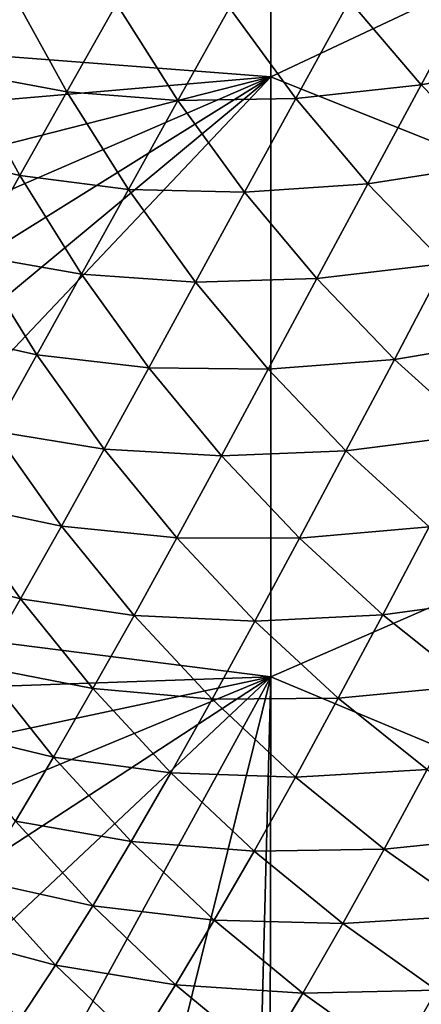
# Model space of a CAD drawing. Header units: metres. Extents: x -105 to 105, y -68 to 103.
# Tile 82 of 256: x -16.04 to -13.98, y -63.45 to -58.4. Entities that reach past the tile are written whole.
import ezdxf

# ---------------------------------------------------------------- set-up
doc = ezdxf.new("R2010")
doc.units = ezdxf.units.M
doc.layers.add('solid_FIT-BATH-150_SW0001', color=7, linetype='CONTINUOUS')

msp = doc.modelspace()

# ---------------------------------------------------------------- linework, layer by layer
at = {"layer": 'solid_FIT-BATH-150_SW0001'}
for points in [[(-14.752053, -55.545864, 13.235017), (-18.441133, -57.848522, 12.982473), (-18.316824, -58.4179, 12.930015)], [(-14.752053, -55.545864, 13.235017), (-18.316824, -58.4179, 12.930015), (-14.752053, -58.691341, 12.94851)], [(-14.752053, -55.545864, 13.235017), (-14.752053, -58.691341, 12.94851), (-11.063119, -56.958893, 13.145955)], [(-14.752053, -58.691341, 12.94851), (-11.063119, -60.168179, 12.848047), (-11.063119, -56.958893, 13.145955)], [(-16.332626, -58.669579, 2.807536), (-16.089846, -58.243187, 2.037367), (-15.799841, -58.768337, 1.952946)], [(-15.799841, -58.768337, 1.952946), (-16.089846, -58.243187, 2.037367), (-15.545341, -58.317047, 1.208552)], [(-13.980316, -58.733509, -0.464175), (-14.346978, -58.30098, -0.369182), (-13.693651, -58.206123, -1.112737)], [(-13.980316, -58.733509, -0.464175), (-13.693651, -58.206123, -1.112737), (-13.302567, -58.603424, -1.210971)], [(-15.799841, -58.768337, 1.952946), (-15.545341, -58.317047, 1.208552), (-15.230396, -58.81356, 1.121152)], [(-15.230396, -58.81356, 1.121152), (-15.545341, -58.317047, 1.208552), (-14.9646, -58.337166, 0.405623)], [(-15.230396, -58.81356, 1.121152), (-14.9646, -58.337166, 0.405623), (-14.623571, -58.802738, 0.314399)], [(-14.623571, -58.802738, 0.314399), (-14.9646, -58.337166, 0.405623), (-14.346978, -58.30098, -0.369182)], [(-14.623571, -58.802738, 0.314399), (-14.346978, -58.30098, -0.369182), (-13.980316, -58.733509, -0.464175)], [(-14.752053, -58.691341, 12.94851), (-18.316824, -58.4179, 12.930015), (-18.179024, -58.985661, 12.877218)], [(-13.58594, -59.137085, -0.563754), (-13.980316, -58.733509, -0.464175), (-13.302567, -58.603424, -1.210971)], [(-14.752053, -58.691341, 12.94851), (-18.179024, -58.985661, 12.877218), (-18.03245, -59.528122, 12.826353)], [(-14.752053, -58.691341, 12.94851), (-18.03245, -59.528122, 12.826353), (-17.877359, -60.045586, 12.777473)], [(-14.752053, -58.691341, 12.94851), (-17.877359, -60.045586, 12.777473), (-17.713203, -60.537045, 12.730776)], [(-14.752053, -58.691341, 12.94851), (-17.713203, -60.537045, 12.730776), (-17.53956, -61.002754, 12.686322)], [(-14.752053, -58.691341, 12.94851), (-17.53956, -61.002754, 12.686322), (-17.356853, -61.442963, 12.644163)], [(-14.752053, -58.691341, 12.94851), (-17.356853, -61.442963, 12.644163), (-14.752053, -61.77322, 12.646283)], [(-16.562916, -59.075851, 3.59687), (-16.332626, -58.669579, 2.807536), (-16.041695, -59.199505, 2.720044)], [(-16.041695, -59.199505, 2.720044), (-16.332626, -58.669579, 2.807536), (-15.799841, -58.768337, 1.952946)], [(-14.752053, -58.691341, 12.94851), (-14.752053, -61.77322, 12.646283), (-11.063119, -60.168179, 12.848047)], [(-14.254326, -59.24107, 0.217693), (-14.623571, -58.802738, 0.314399), (-13.980316, -58.733509, -0.464175)], [(-14.254326, -59.24107, 0.217693), (-13.980316, -58.733509, -0.464175), (-13.58594, -59.137085, -0.563754)], [(-16.041695, -59.199505, 2.720044), (-15.799841, -58.768337, 1.952946), (-15.483454, -59.269886, 1.862937)], [(-15.483454, -59.269886, 1.862937), (-15.799841, -58.768337, 1.952946), (-15.230396, -58.81356, 1.121152)], [(-15.483454, -59.269886, 1.862937), (-15.230396, -58.81356, 1.121152), (-14.887396, -59.284519, 1.027789)], [(-14.887396, -59.284519, 1.027789), (-15.230396, -58.81356, 1.121152), (-14.623571, -58.802738, 0.314399)], [(-14.887396, -59.284519, 1.027789), (-14.623571, -58.802738, 0.314399), (-14.254326, -59.24107, 0.217693)], [(-16.271626, -59.609947, 3.506279), (-16.562916, -59.075851, 3.59687), (-16.041695, -59.199505, 2.720044)], [(-13.857335, -59.650417, 0.116727), (-14.254326, -59.24107, 0.217693), (-13.58594, -59.137085, -0.563754)], [(-16.271626, -59.609947, 3.506279), (-16.041695, -59.199505, 2.720044), (-15.724466, -59.705513, 2.627398)], [(-15.724466, -59.705513, 2.627398), (-16.041695, -59.199505, 2.720044), (-15.483454, -59.269886, 1.862937)], [(-14.516221, -59.728115, 0.929336), (-14.887396, -59.284519, 1.027789), (-14.254326, -59.24107, 0.217693)], [(-14.516221, -59.728115, 0.929336), (-14.254326, -59.24107, 0.217693), (-13.857335, -59.650417, 0.116727)], [(-15.724466, -59.705513, 2.627398), (-15.483454, -59.269886, 1.862937), (-15.13911, -59.74567, 1.767403)], [(-15.13911, -59.74567, 1.767403), (-15.483454, -59.269886, 1.862937), (-14.887396, -59.284519, 1.027789)], [(-15.13911, -59.74567, 1.767403), (-14.887396, -59.284519, 1.027789), (-14.516221, -59.728115, 0.929336)], [(-16.490398, -59.999184, 4.309006), (-16.271626, -59.609947, 3.506279), (-15.954125, -60.119812, 3.410956)], [(-15.954125, -60.119812, 3.410956), (-16.271626, -59.609947, 3.506279), (-15.724466, -59.705513, 2.627398)], [(-14.11726, -60.142704, 0.826942), (-14.516221, -59.728115, 0.929336), (-13.857335, -59.650417, 0.116727)], [(-14.11726, -60.142704, 0.826942), (-13.857335, -59.650417, 0.116727), (-13.433172, -60.029213, 0.012754)], [(-15.954125, -60.119812, 3.410956), (-15.724466, -59.705513, 2.627398), (-15.379375, -60.185547, 2.529652)], [(-15.379375, -60.185547, 2.529652), (-15.724466, -59.705513, 2.627398), (-15.13911, -59.74567, 1.767403)], [(-15.379375, -60.185547, 2.529652), (-15.13911, -59.74567, 1.767403), (-14.766627, -60.193981, 1.667161)], [(-14.766627, -60.193981, 1.667161), (-15.13911, -59.74567, 1.767403), (-14.516221, -59.728115, 0.929336)], [(-14.766627, -60.193981, 1.667161), (-14.516221, -59.728115, 0.929336), (-14.11726, -60.142704, 0.826942)], [(-16.173164, -60.512291, 4.210989), (-16.490398, -59.999184, 4.309006), (-15.954125, -60.119812, 3.410956)], [(-13.691003, -60.52681, 0.721786), (-14.11726, -60.142704, 0.826942), (-13.433172, -60.029213, 0.012754)], [(-16.173164, -60.512291, 4.210989), (-15.954125, -60.119812, 3.410956), (-15.608853, -60.603504, 3.310953)], [(-15.608853, -60.603504, 3.310953), (-15.954125, -60.119812, 3.410956), (-15.379375, -60.185547, 2.529652)], [(-14.366314, -60.61327, 1.563292), (-14.766627, -60.193981, 1.667161), (-14.11726, -60.142704, 0.826942)], [(-14.366314, -60.61327, 1.563292), (-14.11726, -60.142704, 0.826942), (-13.691003, -60.52681, 0.721786)], [(-15.608853, -60.603504, 3.310953), (-15.379375, -60.185547, 2.529652), (-15.006178, -60.638004, 2.427574)], [(-15.006178, -60.638004, 2.427574), (-15.379375, -60.185547, 2.529652), (-14.766627, -60.193981, 1.667161)], [(-15.006178, -60.638004, 2.427574), (-14.766627, -60.193981, 1.667161), (-14.366314, -60.61327, 1.563292)], [(-14.752053, -61.77322, 12.646283), (-11.063119, -63.312744, 12.533652), (-11.063119, -60.168179, 12.848047)], [(-16.382393, -60.882767, 5.026803), (-16.173164, -60.512291, 4.210989), (-15.828247, -60.999039, 4.108703)], [(-15.828247, -60.999039, 4.108703), (-16.173164, -60.512291, 4.210989), (-15.608853, -60.603504, 3.310953)], [(-13.938571, -61.00214, 1.456903), (-14.366314, -60.61327, 1.563292), (-13.691003, -60.52681, 0.721786)], [(-15.828247, -60.999039, 4.108703), (-15.608853, -60.603504, 3.310953), (-15.235507, -61.059521, 3.206986)], [(-15.235507, -61.059521, 3.206986), (-15.608853, -60.603504, 3.310953), (-15.006178, -60.638004, 2.427574)], [(-14.6051, -61.061428, 2.322177), (-15.006178, -60.638004, 2.427574), (-14.366314, -60.61327, 1.563292)], [(-14.6051, -61.061428, 2.322177), (-14.366314, -60.61327, 1.563292), (-13.938571, -61.00214, 1.456903)], [(-15.235507, -61.059521, 3.206986), (-15.006178, -60.638004, 2.427574), (-14.6051, -61.061428, 2.322177)], [(-16.582634, -61.231068, 5.857941), (-16.382393, -60.882767, 5.026803), (-16.038328, -61.371948, 4.922281)], [(-16.038328, -61.371948, 4.922281), (-16.382393, -60.882767, 5.026803), (-15.828247, -60.999039, 4.108703)], [(-16.038328, -61.371948, 4.922281), (-15.828247, -60.999039, 4.108703), (-15.455281, -61.458012, 4.002813)], [(-15.455281, -61.458012, 4.002813), (-15.828247, -60.999039, 4.108703), (-15.235507, -61.059521, 3.206986)], [(-14.176449, -61.454514, 2.214498), (-14.6051, -61.061428, 2.322177), (-13.938571, -61.00214, 1.456903)], [(-14.176449, -61.454514, 2.214498), (-13.938571, -61.00214, 1.456903), (-13.484548, -61.360416, 1.349305)], [(-15.455281, -61.458012, 4.002813), (-15.235507, -61.059521, 3.206986), (-14.83422, -61.4865, 3.100002)], [(-14.83422, -61.4865, 3.100002), (-15.235507, -61.059521, 3.206986), (-14.6051, -61.061428, 2.322177)], [(-14.83422, -61.4865, 3.100002), (-14.6051, -61.061428, 2.322177), (-14.176449, -61.454514, 2.214498)], [(-16.23988, -61.722073, 5.751312), (-16.582634, -61.231068, 5.857941), (-16.038328, -61.371948, 4.922281)], [(-16.23988, -61.722073, 5.751312), (-16.038328, -61.371948, 4.922281), (-15.666236, -61.833279, 4.81451)], [(-15.666236, -61.833279, 4.81451), (-16.038328, -61.371948, 4.922281), (-15.455281, -61.458012, 4.002813)], [(-13.72125, -61.817108, 2.105767), (-14.176449, -61.454514, 2.214498), (-13.484548, -61.360416, 1.349305)], [(-14.752053, -61.77322, 12.646283), (-17.356853, -61.442963, 12.644163), (-17.1658, -61.856659, 12.604465)], [(-15.666236, -61.833279, 4.81451), (-15.455281, -61.458012, 4.002813), (-15.054312, -61.887955, 3.894203)], [(-15.054312, -61.887955, 3.894203), (-15.455281, -61.458012, 4.002813), (-14.83422, -61.4865, 3.100002)], [(-14.405212, -61.883224, 2.990971), (-14.83422, -61.4865, 3.100002), (-14.176449, -61.454514, 2.214498)], [(-14.405212, -61.883224, 2.990971), (-14.176449, -61.454514, 2.214498), (-13.72125, -61.817108, 2.105767)], [(-15.054312, -61.887955, 3.894203), (-14.83422, -61.4865, 3.100002), (-14.405212, -61.883224, 2.990971)], [(-16.433691, -62.049232, 6.595419), (-16.23988, -61.722073, 5.751312), (-15.869117, -62.185143, 5.64178)], [(-15.869117, -62.185143, 5.64178), (-16.23988, -61.722073, 5.751312), (-15.666236, -61.833279, 4.81451)], [(-14.752053, -61.77322, 12.646283), (-17.1658, -61.856659, 12.604465), (-16.965832, -62.243118, 12.567382)], [(-14.752053, -61.77322, 12.646283), (-16.965832, -62.243118, 12.567382), (-16.757519, -62.603485, 12.532853)], [(-14.752053, -61.77322, 12.646283), (-16.757519, -62.603485, 12.532853), (-16.543276, -62.93956, 12.500715)], [(-14.752053, -61.77322, 12.646283), (-16.543276, -62.93956, 12.500715), (-16.324886, -63.249523, 12.471181)], [(-14.752053, -61.77322, 12.646283), (-16.324886, -63.249523, 12.471181), (-15.867393, -63.805103, 12.418747)], [(-14.752053, -61.77322, 12.646283), (-15.867393, -63.805103, 12.418747), (-15.37726, -64.295998, 12.373172)], [(-14.752053, -61.77322, 12.646283), (-15.37726, -64.295998, 12.373172), (-14.82964, -64.744476, 12.332566)], [(-14.752053, -61.77322, 12.646283), (-14.82964, -64.744476, 12.332566), (-14.756362, -64.798447, 12.327758)], [(-14.752053, -61.77322, 12.646283), (-14.756362, -64.798447, 12.327758), (-11.063119, -63.312744, 12.533652)], [(-15.869117, -62.185143, 5.64178), (-15.666236, -61.833279, 4.81451), (-15.266071, -62.265583, 4.704309)], [(-15.266071, -62.265583, 4.704309), (-15.666236, -61.833279, 4.81451), (-15.054312, -61.887955, 3.894203)], [(-13.949378, -62.249577, 2.881042), (-14.405212, -61.883224, 2.990971), (-13.72125, -61.817108, 2.105767)], [(-14.625465, -62.287731, 3.783778), (-15.054312, -61.887955, 3.894203), (-14.405212, -61.883224, 2.990971)], [(-14.625465, -62.287731, 3.783778), (-14.405212, -61.883224, 2.990971), (-13.949378, -62.249577, 2.881042)], [(-15.266071, -62.265583, 4.704309), (-15.054312, -61.887955, 3.894203), (-14.625465, -62.287731, 3.783778)], [(-16.064676, -62.513424, 6.484328), (-16.433691, -62.049232, 6.595419), (-15.869117, -62.185143, 5.64178)], [(-16.064676, -62.513424, 6.484328), (-15.869117, -62.185143, 5.64178), (-15.47021, -62.619202, 5.530105)], [(-15.47021, -62.619202, 5.530105), (-15.869117, -62.185143, 5.64178), (-15.266071, -62.265583, 4.704309)], [(-15.47021, -62.619202, 5.530105), (-15.266071, -62.265583, 4.704309), (-14.837869, -62.66782, 4.592521)], [(-14.837869, -62.66782, 4.592521), (-15.266071, -62.265583, 4.704309), (-14.625465, -62.287731, 3.783778)], [(-14.837869, -62.66782, 4.592521), (-14.625465, -62.287731, 3.783778), (-14.169504, -62.657261, 3.672608)], [(-14.169504, -62.657261, 3.672608), (-14.625465, -62.287731, 3.783778), (-13.949378, -62.249577, 2.881042)], [(-14.169504, -62.657261, 3.672608), (-13.949378, -62.249577, 2.881042), (-13.467929, -62.585968, 2.771451)], [(-16.253654, -62.81805, 7.342592), (-16.064676, -62.513424, 6.484328), (-15.667439, -62.948631, 6.371373)], [(-15.667439, -62.948631, 6.371373), (-16.064676, -62.513424, 6.484328), (-15.47021, -62.619202, 5.530105)], [(-13.687492, -62.996952, 3.561847), (-14.169504, -62.657261, 3.672608), (-13.467929, -62.585968, 2.771451)], [(-15.667439, -62.948631, 6.371373), (-15.47021, -62.619202, 5.530105), (-15.043094, -63.0233, 5.417064)], [(-15.043094, -63.0233, 5.417064), (-15.47021, -62.619202, 5.530105), (-14.837869, -62.66782, 4.592521)], [(-15.043094, -63.0233, 5.417064), (-14.837869, -62.66782, 4.592521), (-14.382255, -63.039932, 4.48014)], [(-14.382255, -63.039932, 4.48014), (-14.837869, -62.66782, 4.592521), (-14.169504, -62.657261, 3.672608)], [(-14.382255, -63.039932, 4.48014), (-14.169504, -62.657261, 3.672608), (-13.687492, -62.996952, 3.561847)], [(-16.436787, -63.099342, 8.220135), (-16.253654, -62.81805, 7.342592), (-15.858464, -63.253788, 7.22865)], [(-15.858464, -63.253788, 7.22865), (-16.253654, -62.81805, 7.342592), (-15.667439, -62.948631, 6.371373)], [(-15.858464, -63.253788, 7.22865), (-15.667439, -62.948631, 6.371373), (-15.241817, -63.353981, 6.257271)], [(-15.241817, -63.353981, 6.257271), (-15.667439, -62.948631, 6.371373), (-15.043094, -63.0233, 5.417064)], [(-13.900143, -63.382347, 4.368237), (-14.382255, -63.039932, 4.48014), (-13.687492, -62.996952, 3.561847)], [(-15.241817, -63.353981, 6.257271), (-15.043094, -63.0233, 5.417064), (-14.588264, -63.397408, 5.30358)], [(-14.588264, -63.397408, 5.30358), (-15.043094, -63.0233, 5.417064), (-14.382255, -63.039932, 4.48014)], [(-14.588264, -63.397408, 5.30358), (-14.382255, -63.039932, 4.48014), (-13.900143, -63.382347, 4.368237)], [(-16.043982, -63.535, 8.105668), (-16.436787, -63.099342, 8.220135), (-15.858464, -63.253788, 7.22865)], [(-15.867393, -63.805103, 12.418747), (-16.324886, -63.249523, 12.471181), (-16.344507, -63.468544, 12.436389)], [(-16.043982, -63.535, 8.105668), (-15.858464, -63.253788, 7.22865), (-15.434709, -63.659782, 7.113774)], [(-15.434709, -63.659782, 7.113774), (-15.858464, -63.253788, 7.22865), (-15.241817, -63.353981, 6.257271)], [(-11.063119, -63.312744, 12.533652), (-14.756362, -64.798447, 12.327758), (-14.21258, -65.158234, 12.296329)], [(-11.063119, -63.312744, 12.533652), (-14.21258, -65.158234, 12.296329), (-13.872584, -65.352432, 12.279897)], [(-15.434709, -63.659782, 7.113774), (-15.241817, -63.353981, 6.257271), (-14.78817, -63.729485, 6.142872)], [(-14.78817, -63.729485, 6.142872), (-15.241817, -63.353981, 6.257271), (-14.588264, -63.397408, 5.30358)], [(-14.78817, -63.729485, 6.142872), (-14.588264, -63.397408, 5.30358), (-14.106479, -63.741951, 5.190643)], [(-14.106479, -63.741951, 5.190643), (-14.588264, -63.397408, 5.30358), (-13.900143, -63.382347, 4.368237)], [(-14.106479, -63.741951, 5.190643), (-13.900143, -63.382347, 4.368237), (-13.392427, -63.695553, 4.257854)]]:
    msp.add_3dface(points, dxfattribs=at)

doc.saveas('drawing.dxf')
